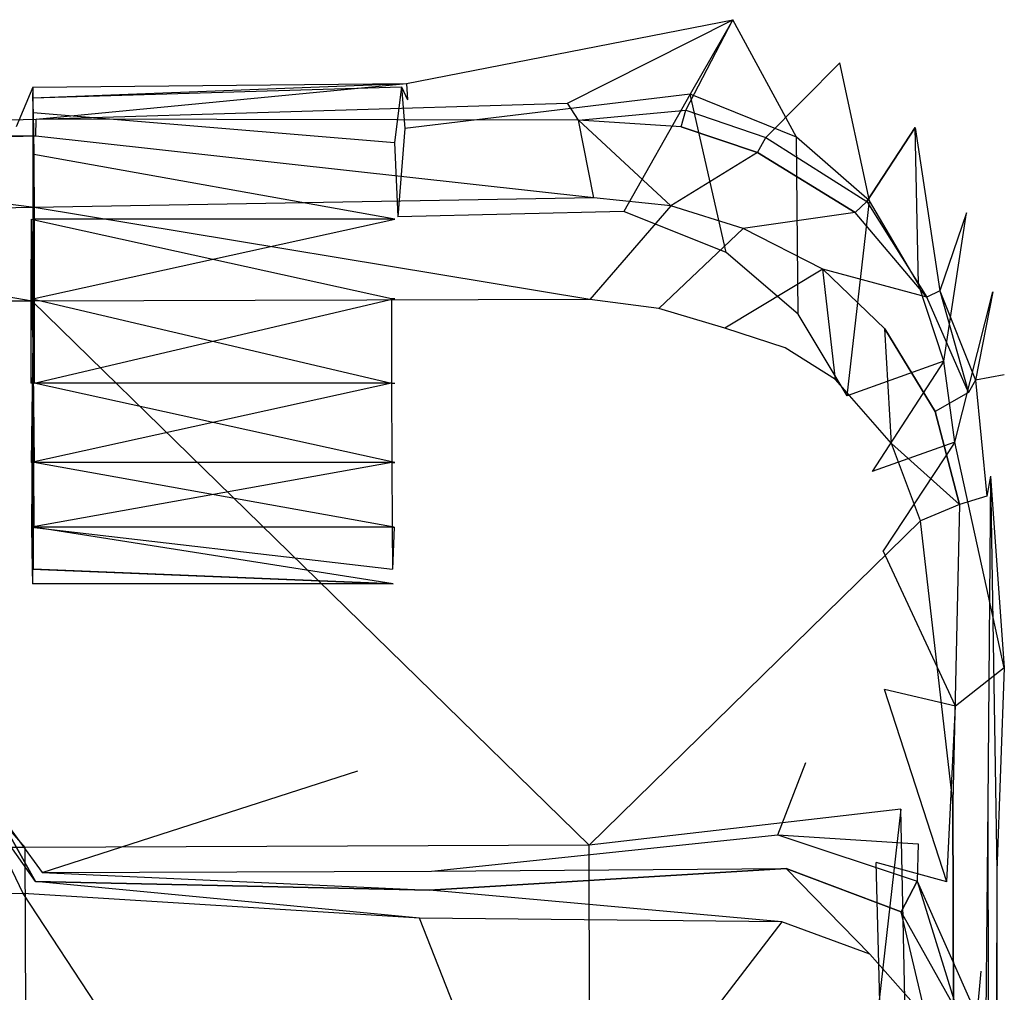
# Model space of a CAD drawing. Extents: x 0 to 0.379, y -0.457 to 0.
# Tile 18 of 18: x 0.327 to 0.379, y -0.051 to 0. Entities that reach past the tile are written whole.
import ezdxf

# ---------------------------------------------------------------- set-up
doc = ezdxf.new("R2010")
doc.units = 0
doc.layers.add('L0_DECKEL_0_N_9M80S101____REPLA', color=7, linetype='CONTINUOUS')
doc.layers.add('L1_RAHMEN_0_N_9M80S101____REPLA', color=7, linetype='CONTINUOUS')

msp = doc.modelspace()

# ---------------------------------------------------------------- linework, layer by layer
at = {"layer": 'L0_DECKEL_0_N_9M80S101____REPLA', "color": 8}
for points, invisible_edges in [([(0.34726, -0.003364, 0.030157), (0.364507, 0, 0.029178), (0.347316, -0.004227, 0.02867), (0.34726, -0.003364, 0.030157)], 14), ([(0.355769, -0.004403, 0.048477), (0.364507, 0, 0.029178), (0.34726, -0.003364, 0.030157), (0.355769, -0.004403, 0.048477)], 14), ([(0.364507, 0, 0.029178), (0.362257, -0.003936, 0.028179), (0.347316, -0.004227, 0.02867), (0.364507, 0, 0.029178)], 14), ([(0.362019, -0.004776, 0.048596), (0.364507, 0, 0.029178), (0.355769, -0.004403, 0.048477), (0.362019, -0.004776, 0.048596)], 14), ([(0.362019, -0.004776, 0.048596), (0.366256, -0.00623, 0.048462), (0.364507, 0, 0.029178), (0.362019, -0.004776, 0.048596)], 14), ([(0.364507, 0, 0.029178), (0.367876, -0.006209, 0.027742), (0.362257, -0.003936, 0.028179), (0.364507, 0, 0.029178)], 13), ([(0.367876, -0.006209, 0.027742), (0.364507, 0, 0.029178), (0.37016, -0.002271, 0.028744), (0.367876, -0.006209, 0.027742)], 14), ([(0.366256, -0.00623, 0.048462), (0.37016, -0.002271, 0.028744), (0.364507, 0, 0.029178), (0.366256, -0.00623, 0.048462)], 14), ([(0.366256, -0.00623, 0.048462), (0.371592, -0.0096, 0.047653), (0.37016, -0.002271, 0.028744), (0.366256, -0.00623, 0.048462)], 14), ([(0.37016, -0.002271, 0.028744), (0.371725, -0.009566, 0.027409), (0.367876, -0.006209, 0.027742), (0.37016, -0.002271, 0.028744)], 13), ([(0.371725, -0.009566, 0.027409), (0.37016, -0.002271, 0.028744), (0.374145, -0.005693, 0.028418), (0.371725, -0.009566, 0.027409)], 14), ([(0.371592, -0.0096, 0.047653), (0.374145, -0.005693, 0.028418), (0.37016, -0.002271, 0.028744), (0.371592, -0.0096, 0.047653)], 14), ([(0.327513, -0.003558, 0.041096), (0.326644, -0.005662, 0.040665), (0.301881, -0.00591, 0.048862), (0.327513, -0.003558, 0.041096)], 14), ([(0.301881, -0.00591, 0.048862), (0.327685, -0.00525, 0.048677), (0.327513, -0.003558, 0.041096), (0.301881, -0.00591, 0.048862)], 14), ([(0.327513, -0.003558, 0.041096), (0.32751, -0.01697, 0.032928), (0.327428, -0.010547, 0.044063), (0.327513, -0.003558, 0.041096)], 14), ([(0.327506, -0.004126, 0.03294), (0.34726, -0.003364, 0.030157), (0.347007, -0.003544, 0.028578), (0.327506, -0.004126, 0.03294)], 14), ([(0.327513, -0.003558, 0.041096), (0.34726, -0.003364, 0.030157), (0.327506, -0.004126, 0.03294), (0.327513, -0.003558, 0.041096)], 14), ([(0.327506, -0.004126, 0.03294), (0.347007, -0.003544, 0.028578), (0.327537, -0.004901, 0.028548), (0.327506, -0.004126, 0.03294)], 14), ([(0.327513, -0.003558, 0.041096), (0.327506, -0.004126, 0.03294), (0.32751, -0.01697, 0.032928), (0.327513, -0.003558, 0.041096)], 14), ([(0.327685, -0.00525, 0.048677), (0.34726, -0.003364, 0.030157), (0.327513, -0.003558, 0.041096), (0.327685, -0.00525, 0.048677)], 14), ([(0.347007, -0.003544, 0.028578), (0.346626, -0.006493, 0.023742), (0.327537, -0.004901, 0.028548), (0.347007, -0.003544, 0.028578)], 14), ([(0.327685, -0.00525, 0.048677), (0.355769, -0.004403, 0.048477), (0.34726, -0.003364, 0.030157), (0.327685, -0.00525, 0.048677)], 14), ([(0.347007, -0.003544, 0.028578), (0.347171, -0.005756, 0.027462), (0.346626, -0.006493, 0.023742), (0.347007, -0.003544, 0.028578)], 14), ([(0.34726, -0.003364, 0.030157), (0.347316, -0.004227, 0.02867), (0.347007, -0.003544, 0.028578), (0.34726, -0.003364, 0.030157)], 14), ([(0.347007, -0.003544, 0.028578), (0.347316, -0.004227, 0.02867), (0.347171, -0.005756, 0.027462), (0.347007, -0.003544, 0.028578)], 14), ([(0.327506, -0.004126, 0.03294), (0.327537, -0.004901, 0.028548), (0.32751, -0.01697, 0.032928), (0.327506, -0.004126, 0.03294)], 14), ([(0.362257, -0.003936, 0.028179), (0.347171, -0.005756, 0.027462), (0.347316, -0.004227, 0.02867), (0.362257, -0.003936, 0.028179)], 14), ([(0.362257, -0.003936, 0.028179), (0.358747, -0.010127, 0.029138), (0.347171, -0.005756, 0.027462), (0.362257, -0.003936, 0.028179)], 14), ([(0.362257, -0.003936, 0.028179), (0.364151, -0.012297, 0.028701), (0.358747, -0.010127, 0.029138), (0.362257, -0.003936, 0.028179)], 13), ([(0.364151, -0.012297, 0.028701), (0.362257, -0.003936, 0.028179), (0.367876, -0.006209, 0.027742), (0.364151, -0.012297, 0.028701)], 14), ([(0.327685, -0.00525, 0.048677), (0.356351, -0.005317, 0.051675), (0.355769, -0.004403, 0.048477), (0.327685, -0.00525, 0.048677)], 13), ([(0.356351, -0.005317, 0.051675), (0.362019, -0.004776, 0.048596), (0.355769, -0.004403, 0.048477), (0.356351, -0.005317, 0.051675)], 14), ([(0.327537, -0.004901, 0.028548), (0.327564, -0.007131, 0.024685), (0.32751, -0.01697, 0.032928), (0.327537, -0.004901, 0.028548)], 14), ([(0.327537, -0.004901, 0.028548), (0.346626, -0.006493, 0.023742), (0.327564, -0.007131, 0.024685), (0.327537, -0.004901, 0.028548)], 14), ([(0.361779, -0.005658, 0.051728), (0.362019, -0.004776, 0.048596), (0.356351, -0.005317, 0.051675), (0.361779, -0.005658, 0.051728)], 14), ([(0.361779, -0.005658, 0.051728), (0.365815, -0.007017, 0.05167), (0.362019, -0.004776, 0.048596), (0.361779, -0.005658, 0.051728)], 14), ([(0.365815, -0.007017, 0.05167), (0.366256, -0.00623, 0.048462), (0.362019, -0.004776, 0.048596), (0.365815, -0.007017, 0.05167)], 14), ([(0.301881, -0.00591, 0.048862), (0.327684, -0.00616, 0.051862), (0.327685, -0.00525, 0.048677), (0.301881, -0.00591, 0.048862)], 13), ([(0.356351, -0.005317, 0.051675), (0.327685, -0.00525, 0.048677), (0.327684, -0.00616, 0.051862), (0.356351, -0.005317, 0.051675)], 14), ([(0.357173, -0.00942, 0.05457), (0.356351, -0.005317, 0.051675), (0.327684, -0.00616, 0.051862), (0.357173, -0.00942, 0.05457)], 14), ([(0.361233, -0.00983, 0.0545), (0.356351, -0.005317, 0.051675), (0.357173, -0.00942, 0.05457), (0.361233, -0.00983, 0.0545)], 14), ([(0.361779, -0.005658, 0.051728), (0.356351, -0.005317, 0.051675), (0.361233, -0.00983, 0.0545), (0.361779, -0.005658, 0.051728)], 14), ([(0.365815, -0.007017, 0.05167), (0.361779, -0.005658, 0.051728), (0.361233, -0.00983, 0.0545), (0.365815, -0.007017, 0.05167)], 14), ([(0.374145, -0.005693, 0.028418), (0.371592, -0.0096, 0.047653), (0.375441, -0.014319, 0.046491), (0.374145, -0.005693, 0.028418)], 14), ([(0.374145, -0.005693, 0.028418), (0.374329, -0.013978, 0.027058), (0.371725, -0.009566, 0.027409), (0.374145, -0.005693, 0.028418)], 13), ([(0.374329, -0.013978, 0.027058), (0.374145, -0.005693, 0.028418), (0.376855, -0.010206, 0.02806), (0.374329, -0.013978, 0.027058)], 14), ([(0.374145, -0.005693, 0.028418), (0.375441, -0.014319, 0.046491), (0.376855, -0.010206, 0.02806), (0.374145, -0.005693, 0.028418)], 14), ([(0.327684, -0.00616, 0.051862), (0.301881, -0.00591, 0.048862), (0.301872, -0.006807, 0.052043), (0.327684, -0.00616, 0.051862)], 14), ([(0.327684, -0.00616, 0.051862), (0.301872, -0.006807, 0.052043), (0.327592, -0.009922, 0.054921), (0.327684, -0.00616, 0.051862)], 14), ([(0.357173, -0.00942, 0.05457), (0.327684, -0.00616, 0.051862), (0.327592, -0.009922, 0.054921), (0.357173, -0.00942, 0.05457)], 14), ([(0.347171, -0.005756, 0.027462), (0.346809, -0.010419, 0.026502), (0.346626, -0.006493, 0.023742), (0.347171, -0.005756, 0.027462)], 14), ([(0.358747, -0.010127, 0.029138), (0.346809, -0.010419, 0.026502), (0.347171, -0.005756, 0.027462), (0.358747, -0.010127, 0.029138)], 14), ([(0.367876, -0.006209, 0.027742), (0.36796, -0.015569, 0.028374), (0.364151, -0.012297, 0.028701), (0.367876, -0.006209, 0.027742)], 13), ([(0.365815, -0.007017, 0.05167), (0.370969, -0.010195, 0.051386), (0.366256, -0.00623, 0.048462), (0.365815, -0.007017, 0.05167)], 14), ([(0.370969, -0.010195, 0.051386), (0.371592, -0.0096, 0.047653), (0.366256, -0.00623, 0.048462), (0.370969, -0.010195, 0.051386)], 14), ([(0.36796, -0.015569, 0.028374), (0.367876, -0.006209, 0.027742), (0.371725, -0.009566, 0.027409), (0.36796, -0.015569, 0.028374)], 14), ([(0.346639, -0.010547, 0.021953), (0.327564, -0.007131, 0.024685), (0.346626, -0.006493, 0.023742), (0.346639, -0.010547, 0.021953)], 14), ([(0.346626, -0.006493, 0.023742), (0.346809, -0.010419, 0.026502), (0.346639, -0.010547, 0.021953), (0.346626, -0.006493, 0.023742)], 14), ([(0.327592, -0.009922, 0.054921), (0.301872, -0.006807, 0.052043), (0.301861, -0.010304, 0.055169), (0.327592, -0.009922, 0.054921)], 14), ([(0.327564, -0.007131, 0.024685), (0.327584, -0.010547, 0.021818), (0.32751, -0.01697, 0.032928), (0.327564, -0.007131, 0.024685)], 14), ([(0.346639, -0.010547, 0.021953), (0.327584, -0.010547, 0.021818), (0.327564, -0.007131, 0.024685), (0.346639, -0.010547, 0.021953)], 14), ([(0.365815, -0.007017, 0.05167), (0.361233, -0.00983, 0.0545), (0.365058, -0.011033, 0.054277), (0.365815, -0.007017, 0.05167)], 14), ([(0.370969, -0.010195, 0.051386), (0.365815, -0.007017, 0.05167), (0.365058, -0.011033, 0.054277), (0.370969, -0.010195, 0.051386)], 14), ([(0.357173, -0.00942, 0.05457), (0.327592, -0.009922, 0.054921), (0.356961, -0.014779, 0.055397), (0.357173, -0.00942, 0.05457)], 14), ([(0.361233, -0.00983, 0.0545), (0.357173, -0.00942, 0.05457), (0.356961, -0.014779, 0.055397), (0.361233, -0.00983, 0.0545)], 14), ([(0.361233, -0.00983, 0.0545), (0.356961, -0.014779, 0.055397), (0.360592, -0.015267, 0.055202), (0.361233, -0.00983, 0.0545)], 14), ([(0.365058, -0.011033, 0.054277), (0.361233, -0.00983, 0.0545), (0.360592, -0.015267, 0.055202), (0.365058, -0.011033, 0.054277)], 14), ([(0.371725, -0.009566, 0.027409), (0.37055, -0.019883, 0.028016), (0.36796, -0.015569, 0.028374), (0.371725, -0.009566, 0.027409)], 13), ([(0.37055, -0.019883, 0.028016), (0.371725, -0.009566, 0.027409), (0.374329, -0.013978, 0.027058), (0.37055, -0.019883, 0.028016)], 14), ([(0.371592, -0.0096, 0.047653), (0.370969, -0.010195, 0.051386), (0.374757, -0.014661, 0.050784), (0.371592, -0.0096, 0.047653)], 14), ([(0.371592, -0.0096, 0.047653), (0.374757, -0.014661, 0.050784), (0.375441, -0.014319, 0.046491), (0.371592, -0.0096, 0.047653)], 14), ([(0.327481, -0.014877, 0.056018), (0.301861, -0.010304, 0.055169), (0.301855, -0.014947, 0.05642), (0.327481, -0.014877, 0.056018)], 14), ([(0.327592, -0.009922, 0.054921), (0.301861, -0.010304, 0.055169), (0.327481, -0.014877, 0.056018), (0.327592, -0.009922, 0.054921)], 14), ([(0.356961, -0.014779, 0.055397), (0.327592, -0.009922, 0.054921), (0.327481, -0.014877, 0.056018), (0.356961, -0.014779, 0.055397)], 14), ([(0.370969, -0.010195, 0.051386), (0.365058, -0.011033, 0.054277), (0.36927, -0.013188, 0.053848), (0.370969, -0.010195, 0.051386)], 14), ([(0.374757, -0.014661, 0.050784), (0.370969, -0.010195, 0.051386), (0.36927, -0.013188, 0.053848), (0.374757, -0.014661, 0.050784)], 14), ([(0.376855, -0.010206, 0.02806), (0.375667, -0.018043, 0.026624), (0.374329, -0.013978, 0.027058), (0.376855, -0.010206, 0.02806)], 13), ([(0.376855, -0.010206, 0.02806), (0.375441, -0.014319, 0.046491), (0.378244, -0.014378, 0.027609), (0.376855, -0.010206, 0.02806)], 14), ([(0.375667, -0.018043, 0.026624), (0.376855, -0.010206, 0.02806), (0.378244, -0.014378, 0.027609), (0.375667, -0.018043, 0.026624)], 14), ([(0.327428, -0.010547, 0.044063), (0.32751, -0.01697, 0.032928), (0.327417, -0.014739, 0.045588), (0.327428, -0.010547, 0.044063)], 14), ([(0.346472, -0.014739, 0.045722), (0.327428, -0.010547, 0.044063), (0.327417, -0.014739, 0.045588), (0.346472, -0.014739, 0.045722)], 13), ([(0.327428, -0.010547, 0.044063), (0.346472, -0.014739, 0.045722), (0.346482, -0.010547, 0.044197), (0.327428, -0.010547, 0.044063)], 14), ([(0.327584, -0.010547, 0.021818), (0.327595, -0.014739, 0.020293), (0.32751, -0.01697, 0.032928), (0.327584, -0.010547, 0.021818)], 14), ([(0.346639, -0.010547, 0.021953), (0.327595, -0.014739, 0.020293), (0.327584, -0.010547, 0.021818), (0.346639, -0.010547, 0.021953)], 13), ([(0.327595, -0.014739, 0.020293), (0.346639, -0.010547, 0.021953), (0.34665, -0.014739, 0.020427), (0.327595, -0.014739, 0.020293)], 14), ([(0.346472, -0.014739, 0.045722), (0.34665, -0.014739, 0.020427), (0.346639, -0.010547, 0.021953), (0.346472, -0.014739, 0.045722)], 14), ([(0.365058, -0.011033, 0.054277), (0.360592, -0.015267, 0.055202), (0.364096, -0.016294, 0.054886), (0.365058, -0.011033, 0.054277)], 14), ([(0.36927, -0.013188, 0.053848), (0.365058, -0.011033, 0.054277), (0.364096, -0.016294, 0.054886), (0.36927, -0.013188, 0.053848)], 14), ([(0.36927, -0.013188, 0.053848), (0.364096, -0.016294, 0.054886), (0.367271, -0.017333, 0.054576), (0.36927, -0.013188, 0.053848)], 14), ([(0.369936, -0.019008, 0.054143), (0.36927, -0.013188, 0.053848), (0.367271, -0.017333, 0.054576), (0.369936, -0.019008, 0.054143)], 14), ([(0.374757, -0.014661, 0.050784), (0.36927, -0.013188, 0.053848), (0.372541, -0.016327, 0.053195), (0.374757, -0.014661, 0.050784)], 14), ([(0.372541, -0.016327, 0.053195), (0.36927, -0.013188, 0.053848), (0.369936, -0.019008, 0.054143), (0.372541, -0.016327, 0.053195)], 14), ([(0.375667, -0.018043, 0.026624), (0.37055, -0.019883, 0.028016), (0.374329, -0.013978, 0.027058), (0.375667, -0.018043, 0.026624)], 14), ([(0.375441, -0.014319, 0.046491), (0.374757, -0.014661, 0.050784), (0.376972, -0.019691, 0.049893), (0.375441, -0.014319, 0.046491)], 14), ([(0.375441, -0.014319, 0.046491), (0.377334, -0.019055, 0.045622), (0.378244, -0.014378, 0.027609), (0.375441, -0.014319, 0.046491)], 14), ([(0.375441, -0.014319, 0.046491), (0.376972, -0.019691, 0.049893), (0.377334, -0.019055, 0.045622), (0.375441, -0.014319, 0.046491)], 14), ([(0.378244, -0.014378, 0.027609), (0.376244, -0.022317, 0.026317), (0.375667, -0.018043, 0.026624), (0.378244, -0.014378, 0.027609)], 13), ([(0.376244, -0.022317, 0.026317), (0.378244, -0.014378, 0.027609), (0.378841, -0.018774, 0.027277), (0.376244, -0.022317, 0.026317)], 14), ([(0.378244, -0.014378, 0.027609), (0.377334, -0.019055, 0.045622), (0.378841, -0.018774, 0.027277), (0.378244, -0.014378, 0.027609)], 14), ([(0.327481, -0.014877, 0.056018), (0.301855, -0.014947, 0.05642), (0.327117, -0.043739, 0.050171), (0.327481, -0.014877, 0.056018)], 14), ([(0.327117, -0.043739, 0.050171), (0.301855, -0.014947, 0.05642), (0.301858, -0.043842, 0.050612), (0.327117, -0.043739, 0.050171)], 14), ([(0.356915, -0.043618, 0.049651), (0.327481, -0.014877, 0.056018), (0.327117, -0.043739, 0.050171), (0.356915, -0.043618, 0.049651)], 14), ([(0.327417, -0.014739, 0.045588), (0.32751, -0.01697, 0.032928), (0.327417, -0.019199, 0.045588), (0.327417, -0.014739, 0.045588)], 14), ([(0.346472, -0.019199, 0.045722), (0.327417, -0.014739, 0.045588), (0.327417, -0.019199, 0.045588), (0.346472, -0.019199, 0.045722)], 13), ([(0.327417, -0.014739, 0.045588), (0.346472, -0.019199, 0.045722), (0.346472, -0.014739, 0.045722), (0.327417, -0.014739, 0.045588)], 14), ([(0.356961, -0.014779, 0.055397), (0.327481, -0.014877, 0.056018), (0.356915, -0.043618, 0.049651), (0.356961, -0.014779, 0.055397)], 14), ([(0.327595, -0.014739, 0.020293), (0.327595, -0.019199, 0.020293), (0.32751, -0.01697, 0.032928), (0.327595, -0.014739, 0.020293)], 14), ([(0.34665, -0.014739, 0.020427), (0.327595, -0.019199, 0.020293), (0.327595, -0.014739, 0.020293), (0.34665, -0.014739, 0.020427)], 13), ([(0.327595, -0.019199, 0.020293), (0.34665, -0.014739, 0.020427), (0.34665, -0.019199, 0.020427), (0.327595, -0.019199, 0.020293)], 14), ([(0.346472, -0.019199, 0.045722), (0.34665, -0.019199, 0.020427), (0.34665, -0.014739, 0.020427), (0.346472, -0.019199, 0.045722)], 14), ([(0.34665, -0.014739, 0.020427), (0.346472, -0.014739, 0.045722), (0.346472, -0.019199, 0.045722), (0.34665, -0.014739, 0.020427)], 13), ([(0.360592, -0.015267, 0.055202), (0.356961, -0.014779, 0.055397), (0.356915, -0.043618, 0.049651), (0.360592, -0.015267, 0.055202)], 14), ([(0.376972, -0.019691, 0.049893), (0.374757, -0.014661, 0.050784), (0.372541, -0.016327, 0.053195), (0.376972, -0.019691, 0.049893)], 14), ([(0.364096, -0.016294, 0.054886), (0.360592, -0.015267, 0.055202), (0.356915, -0.043618, 0.049651), (0.364096, -0.016294, 0.054886)], 14), ([(0.367271, -0.017333, 0.054576), (0.364096, -0.016294, 0.054886), (0.356915, -0.043618, 0.049651), (0.367271, -0.017333, 0.054576)], 14), ([(0.372888, -0.022391, 0.053318), (0.372541, -0.016327, 0.053195), (0.369936, -0.019008, 0.054143), (0.372888, -0.022391, 0.053318)], 14), ([(0.372541, -0.016327, 0.053195), (0.375197, -0.020704, 0.052192), (0.376972, -0.019691, 0.049893), (0.372541, -0.016327, 0.053195)], 14), ([(0.375197, -0.020704, 0.052192), (0.372541, -0.016327, 0.053195), (0.372888, -0.022391, 0.053318), (0.375197, -0.020704, 0.052192)], 14), ([(0.32751, -0.01697, 0.032928), (0.327428, -0.02339, 0.044063), (0.327417, -0.019199, 0.045588), (0.32751, -0.01697, 0.032928)], 14), ([(0.32751, -0.01697, 0.032928), (0.327448, -0.026807, 0.041196), (0.327428, -0.02339, 0.044063), (0.32751, -0.01697, 0.032928)], 14), ([(0.32751, -0.01697, 0.032928), (0.327475, -0.029037, 0.037333), (0.327448, -0.026807, 0.041196), (0.32751, -0.01697, 0.032928)], 14), ([(0.32751, -0.01697, 0.032928), (0.327506, -0.029812, 0.03294), (0.327475, -0.029037, 0.037333), (0.32751, -0.01697, 0.032928)], 14), ([(0.32751, -0.01697, 0.032928), (0.327537, -0.029037, 0.028548), (0.327506, -0.029812, 0.03294), (0.32751, -0.01697, 0.032928)], 14), ([(0.32751, -0.01697, 0.032928), (0.327595, -0.019199, 0.020293), (0.327584, -0.02339, 0.021818), (0.32751, -0.01697, 0.032928)], 14), ([(0.32751, -0.01697, 0.032928), (0.327584, -0.02339, 0.021818), (0.327564, -0.026807, 0.024685), (0.32751, -0.01697, 0.032928)], 14), ([(0.32751, -0.01697, 0.032928), (0.327564, -0.026807, 0.024685), (0.327537, -0.029037, 0.028548), (0.32751, -0.01697, 0.032928)], 14), ([(0.369936, -0.019008, 0.054143), (0.367271, -0.017333, 0.054576), (0.356915, -0.043618, 0.049651), (0.369936, -0.019008, 0.054143)], 14), ([(0.375667, -0.018043, 0.026624), (0.371879, -0.023871, 0.027564), (0.37055, -0.019883, 0.028016), (0.375667, -0.018043, 0.026624)], 14), ([(0.376244, -0.022317, 0.026317), (0.371879, -0.023871, 0.027564), (0.375667, -0.018043, 0.026624), (0.376244, -0.022317, 0.026317)], 14), ([(0.327428, -0.02339, 0.044063), (0.346472, -0.019199, 0.045722), (0.327417, -0.019199, 0.045588), (0.327428, -0.02339, 0.044063)], 13), ([(0.346472, -0.019199, 0.045722), (0.327428, -0.02339, 0.044063), (0.346482, -0.02339, 0.044197), (0.346472, -0.019199, 0.045722)], 14), ([(0.327595, -0.019199, 0.020293), (0.346639, -0.02339, 0.021953), (0.327584, -0.02339, 0.021818), (0.327595, -0.019199, 0.020293)], 13), ([(0.346639, -0.02339, 0.021953), (0.327595, -0.019199, 0.020293), (0.34665, -0.019199, 0.020427), (0.346639, -0.02339, 0.021953)], 14), ([(0.34665, -0.019199, 0.020427), (0.346472, -0.019199, 0.045722), (0.346482, -0.02339, 0.044197), (0.34665, -0.019199, 0.020427)], 13), ([(0.346482, -0.02339, 0.044197), (0.346639, -0.02339, 0.021953), (0.34665, -0.019199, 0.020427), (0.346482, -0.02339, 0.044197)], 14), ([(0.372888, -0.022391, 0.053318), (0.369936, -0.019008, 0.054143), (0.356915, -0.043618, 0.049651), (0.372888, -0.022391, 0.053318)], 14), ([(0.378857, -0.034247, 0.027423), (0.376244, -0.022317, 0.026317), (0.378841, -0.018774, 0.027277), (0.378857, -0.034247, 0.027423)], 14), ([(0.377334, -0.019055, 0.045622), (0.376972, -0.019691, 0.049893), (0.377938, -0.025169, 0.048916), (0.377334, -0.019055, 0.045622)], 14), ([(0.378841, -0.018774, 0.027277), (0.377334, -0.019055, 0.045622), (0.378129, -0.024121, 0.044493), (0.378841, -0.018774, 0.027277)], 14), ([(0.377334, -0.019055, 0.045622), (0.377938, -0.025169, 0.048916), (0.378129, -0.024121, 0.044493), (0.377334, -0.019055, 0.045622)], 14), ([(0.378129, -0.024121, 0.044493), (0.378857, -0.034247, 0.027423), (0.378841, -0.018774, 0.027277), (0.378129, -0.024121, 0.044493)], 14), ([(0.376972, -0.019691, 0.049893), (0.375197, -0.020704, 0.052192), (0.377938, -0.025169, 0.048916), (0.376972, -0.019691, 0.049893)], 14), ([(0.376484, -0.025617, 0.051158), (0.375197, -0.020704, 0.052192), (0.372888, -0.022391, 0.053318), (0.376484, -0.025617, 0.051158)], 14), ([(0.375197, -0.020704, 0.052192), (0.376484, -0.025617, 0.051158), (0.377938, -0.025169, 0.048916), (0.375197, -0.020704, 0.052192)], 14), ([(0.376244, -0.022317, 0.026317), (0.37245, -0.028073, 0.027232), (0.371879, -0.023871, 0.027564), (0.376244, -0.022317, 0.026317)], 14), ([(0.376281, -0.036276, 0.027433), (0.37245, -0.028073, 0.027232), (0.376244, -0.022317, 0.026317), (0.376281, -0.036276, 0.027433)], 14), ([(0.378857, -0.034247, 0.027423), (0.376281, -0.036276, 0.027433), (0.376244, -0.022317, 0.026317), (0.378857, -0.034247, 0.027423)], 14), ([(0.37443, -0.026481, 0.052425), (0.372888, -0.022391, 0.053318), (0.356915, -0.043618, 0.049651), (0.37443, -0.026481, 0.052425)], 14), ([(0.376484, -0.025617, 0.051158), (0.372888, -0.022391, 0.053318), (0.37443, -0.026481, 0.052425), (0.376484, -0.025617, 0.051158)], 14), ([(0.327448, -0.026807, 0.041196), (0.346482, -0.02339, 0.044197), (0.327428, -0.02339, 0.044063), (0.327448, -0.026807, 0.041196)], 13), ([(0.346482, -0.02339, 0.044197), (0.327448, -0.026807, 0.041196), (0.346502, -0.026807, 0.04133), (0.346482, -0.02339, 0.044197)], 14), ([(0.327584, -0.02339, 0.021818), (0.346619, -0.026807, 0.024819), (0.327564, -0.026807, 0.024685), (0.327584, -0.02339, 0.021818)], 13), ([(0.346619, -0.026807, 0.024819), (0.327584, -0.02339, 0.021818), (0.346639, -0.02339, 0.021953), (0.346619, -0.026807, 0.024819)], 14), ([(0.346639, -0.02339, 0.021953), (0.346482, -0.02339, 0.044197), (0.346502, -0.026807, 0.04133), (0.346639, -0.02339, 0.021953)], 13), ([(0.346502, -0.026807, 0.04133), (0.346619, -0.026807, 0.024819), (0.346639, -0.02339, 0.021953), (0.346502, -0.026807, 0.04133)], 14), ([(0.378129, -0.024121, 0.044493), (0.377938, -0.025169, 0.048916), (0.377986, -0.041455, 0.046506), (0.378129, -0.024121, 0.044493)], 14), ([(0.378129, -0.024121, 0.044493), (0.377986, -0.041455, 0.046506), (0.378456, -0.044964, 0.037171), (0.378129, -0.024121, 0.044493)], 14), ([(0.378857, -0.034247, 0.027423), (0.378129, -0.024121, 0.044493), (0.378456, -0.044964, 0.037171), (0.378857, -0.034247, 0.027423)], 13), ([(0.377938, -0.025169, 0.048916), (0.376484, -0.025617, 0.051158), (0.377986, -0.041455, 0.046506), (0.377938, -0.025169, 0.048916)], 14), ([(0.376484, -0.025617, 0.051158), (0.37443, -0.026481, 0.052425), (0.376144, -0.041354, 0.04853), (0.376484, -0.025617, 0.051158)], 14), ([(0.376484, -0.025617, 0.051158), (0.376144, -0.041354, 0.04853), (0.377986, -0.041455, 0.046506), (0.376484, -0.025617, 0.051158)], 14), ([(0.37443, -0.026481, 0.052425), (0.356915, -0.043618, 0.049651), (0.37338, -0.041709, 0.049642), (0.37443, -0.026481, 0.052425)], 14), ([(0.376144, -0.041354, 0.04853), (0.37443, -0.026481, 0.052425), (0.37338, -0.041709, 0.049642), (0.376144, -0.041354, 0.04853)], 14), ([(0.34653, -0.029037, 0.037467), (0.327448, -0.026807, 0.041196), (0.327475, -0.029037, 0.037333), (0.34653, -0.029037, 0.037467)], 13), ([(0.327448, -0.026807, 0.041196), (0.34653, -0.029037, 0.037467), (0.346502, -0.026807, 0.04133), (0.327448, -0.026807, 0.041196)], 14), ([(0.346561, -0.029812, 0.033075), (0.327537, -0.029037, 0.028548), (0.327564, -0.026807, 0.024685), (0.346561, -0.029812, 0.033075)], 14), ([(0.346561, -0.029812, 0.033075), (0.327564, -0.026807, 0.024685), (0.346619, -0.026807, 0.024819), (0.346561, -0.029812, 0.033075)], 14), ([(0.346619, -0.026807, 0.024819), (0.346502, -0.026807, 0.04133), (0.34653, -0.029037, 0.037467), (0.346619, -0.026807, 0.024819)], 13), ([(0.346619, -0.026807, 0.024819), (0.34653, -0.029037, 0.037467), (0.346561, -0.029812, 0.033075), (0.346619, -0.026807, 0.024819)], 14), ([(0.376281, -0.036276, 0.027433), (0.372525, -0.035399, 0.027378), (0.37245, -0.028073, 0.027232), (0.376281, -0.036276, 0.027433)], 14), ([(0.346561, -0.029812, 0.033075), (0.327475, -0.029037, 0.037333), (0.327506, -0.029812, 0.03294), (0.346561, -0.029812, 0.033075)], 13), ([(0.327475, -0.029037, 0.037333), (0.346561, -0.029812, 0.033075), (0.34653, -0.029037, 0.037467), (0.327475, -0.029037, 0.037333)], 14), ([(0.346561, -0.029812, 0.033075), (0.327506, -0.029812, 0.03294), (0.327537, -0.029037, 0.028548), (0.346561, -0.029812, 0.033075)], 14), ([(0.378857, -0.034247, 0.027423), (0.378456, -0.044964, 0.037171), (0.376281, -0.036276, 0.027433), (0.378857, -0.034247, 0.027423)], 14), ([(0.375822, -0.045551, 0.037184), (0.372078, -0.044541, 0.037126), (0.372525, -0.035399, 0.027378), (0.375822, -0.045551, 0.037184)], 14), ([(0.375822, -0.045551, 0.037184), (0.372525, -0.035399, 0.027378), (0.376281, -0.036276, 0.027433), (0.375822, -0.045551, 0.037184)], 14), ([(0.375822, -0.045551, 0.037184), (0.376281, -0.036276, 0.027433), (0.378456, -0.044964, 0.037171), (0.375822, -0.045551, 0.037184)], 14), ([(0.376548, -0.186788, 0.034884), (0.376144, -0.041354, 0.04853), (0.37338, -0.041709, 0.049642), (0.376548, -0.186788, 0.034884)], 14), ([(0.376144, -0.041354, 0.04853), (0.376548, -0.186788, 0.034884), (0.377986, -0.041455, 0.046506), (0.376144, -0.041354, 0.04853)], 14), ([(0.377986, -0.041455, 0.046506), (0.376548, -0.186788, 0.034884), (0.378316, -0.186753, 0.032281), (0.377986, -0.041455, 0.046506)], 14), ([(0.377986, -0.041455, 0.046506), (0.378316, -0.186753, 0.032281), (0.378456, -0.044964, 0.037171), (0.377986, -0.041455, 0.046506)], 14), ([(0.357133, -0.186829, 0.036605), (0.37338, -0.041709, 0.049642), (0.356915, -0.043618, 0.049651), (0.357133, -0.186829, 0.036605)], 13), ([(0.37338, -0.041709, 0.049642), (0.357133, -0.186829, 0.036605), (0.373735, -0.186825, 0.03642), (0.37338, -0.041709, 0.049642)], 14), ([(0.376548, -0.186788, 0.034884), (0.37338, -0.041709, 0.049642), (0.373735, -0.186825, 0.03642), (0.376548, -0.186788, 0.034884)], 14), ([(0.356915, -0.043618, 0.049651), (0.327117, -0.043739, 0.050171), (0.327597, -0.186837, 0.036926), (0.356915, -0.043618, 0.049651)], 14), ([(0.357133, -0.186829, 0.036605), (0.356915, -0.043618, 0.049651), (0.327597, -0.186837, 0.036926), (0.357133, -0.186829, 0.036605)], 14), ([(0.327117, -0.043739, 0.050171), (0.301858, -0.043842, 0.050612), (0.301924, -0.186841, 0.037084), (0.327117, -0.043739, 0.050171)], 14), ([(0.327597, -0.186837, 0.036926), (0.327117, -0.043739, 0.050171), (0.301924, -0.186841, 0.037084), (0.327597, -0.186837, 0.036926)], 14), ([(0.375836, -0.187536, 0.027741), (0.372072, -0.188645, 0.028296), (0.372078, -0.044541, 0.037126), (0.375836, -0.187536, 0.027741)], 14), ([(0.375836, -0.187536, 0.027741), (0.372078, -0.044541, 0.037126), (0.375822, -0.045551, 0.037184), (0.375836, -0.187536, 0.027741)], 14), ([(0.378456, -0.044964, 0.037171), (0.378446, -0.186756, 0.028341), (0.375822, -0.045551, 0.037184), (0.378456, -0.044964, 0.037171)], 14), ([(0.378456, -0.044964, 0.037171), (0.378316, -0.186753, 0.032281), (0.378446, -0.186756, 0.028341), (0.378456, -0.044964, 0.037171)], 14), ([(0.378446, -0.186756, 0.028341), (0.375836, -0.187536, 0.027741), (0.375822, -0.045551, 0.037184), (0.378446, -0.186756, 0.028341)], 14)]:
    msp.add_3dface(points, dxfattribs=dict(at, invisible_edges=invisible_edges))
at = {"layer": 'L1_RAHMEN_0_N_9M80S101____REPLA', "color": 8, "invisible_edges": 14}
for points in [[(0.326335, -0.037164, 0.015296), (0.32569, -0.041623, 0.040971), (0.328002, -0.045063, 0.040073), (0.326335, -0.037164, 0.015296)], [(0.328002, -0.045063, 0.040073), (0.344685, -0.0397, 0.016005), (0.326335, -0.037164, 0.015296), (0.328002, -0.045063, 0.040073)], [(0.366892, -0.043065, 0.032123), (0.368376, -0.039244, 0.021061), (0.344685, -0.0397, 0.016005), (0.366892, -0.043065, 0.032123)], [(0.366892, -0.043065, 0.032123), (0.374305, -0.043543, 0.022303), (0.368376, -0.039244, 0.021061), (0.366892, -0.043065, 0.032123)], [(0.328002, -0.045063, 0.040073), (0.348594, -0.044992, 0.037608), (0.344685, -0.0397, 0.016005), (0.328002, -0.045063, 0.040073)], [(0.348594, -0.044992, 0.037608), (0.366892, -0.043065, 0.032123), (0.344685, -0.0397, 0.016005), (0.348594, -0.044992, 0.037608)], [(0.327001, -0.046169, 0.040618), (0.32464, -0.041266, 0.041865), (0.293989, -0.046746, 0.040537), (0.327001, -0.046169, 0.040618)], [(0.32766, -0.045537, 0.040623), (0.325347, -0.041417, 0.041547), (0.32464, -0.041266, 0.041865), (0.32766, -0.045537, 0.040623)], [(0.32766, -0.045537, 0.040623), (0.32464, -0.041266, 0.041865), (0.327001, -0.046169, 0.040618), (0.32766, -0.045537, 0.040623)], [(0.325347, -0.041417, 0.041547), (0.328002, -0.045063, 0.040073), (0.32569, -0.041623, 0.040971), (0.325347, -0.041417, 0.041547)], [(0.325347, -0.041417, 0.041547), (0.32766, -0.045537, 0.040623), (0.328002, -0.045063, 0.040073), (0.325347, -0.041417, 0.041547)], [(0.348594, -0.044992, 0.037608), (0.367321, -0.044847, 0.034679), (0.366892, -0.043065, 0.032123), (0.348594, -0.044992, 0.037608)], [(0.367321, -0.044847, 0.034679), (0.373413, -0.047142, 0.033024), (0.366892, -0.043065, 0.032123), (0.367321, -0.044847, 0.034679)], [(0.373413, -0.047142, 0.033024), (0.374256, -0.045527, 0.030886), (0.366892, -0.043065, 0.032123), (0.373413, -0.047142, 0.033024)], [(0.366892, -0.043065, 0.032123), (0.374256, -0.045527, 0.030886), (0.374305, -0.043543, 0.022303), (0.366892, -0.043065, 0.032123)], [(0.374305, -0.043543, 0.022303), (0.374256, -0.045527, 0.030886), (0.377608, -0.050277, 0.023243), (0.374305, -0.043543, 0.022303)], [(0.32766, -0.045537, 0.040623), (0.348485, -0.046002, 0.038807), (0.328002, -0.045063, 0.040073), (0.32766, -0.045537, 0.040623)], [(0.328002, -0.045063, 0.040073), (0.348485, -0.046002, 0.038807), (0.348594, -0.044992, 0.037608), (0.328002, -0.045063, 0.040073)], [(0.367321, -0.044847, 0.034679), (0.348485, -0.046002, 0.038807), (0.367101, -0.047663, 0.035378), (0.367321, -0.044847, 0.034679)], [(0.348485, -0.046002, 0.038807), (0.367321, -0.044847, 0.034679), (0.348594, -0.044992, 0.037608), (0.348485, -0.046002, 0.038807)], [(0.371754, -0.049385, 0.033701), (0.367321, -0.044847, 0.034679), (0.367101, -0.047663, 0.035378), (0.371754, -0.049385, 0.033701)], [(0.373413, -0.047142, 0.033024), (0.367321, -0.044847, 0.034679), (0.371754, -0.049385, 0.033701), (0.373413, -0.047142, 0.033024)], [(0.347951, -0.047469, 0.039151), (0.32766, -0.045537, 0.040623), (0.327001, -0.046169, 0.040618), (0.347951, -0.047469, 0.039151)], [(0.348485, -0.046002, 0.038807), (0.32766, -0.045537, 0.040623), (0.347951, -0.047469, 0.039151), (0.348485, -0.046002, 0.038807)], [(0.374256, -0.045527, 0.030886), (0.373413, -0.047142, 0.033024), (0.376421, -0.052512, 0.031063), (0.374256, -0.045527, 0.030886)], [(0.374256, -0.045527, 0.030886), (0.377396, -0.052584, 0.028921), (0.377608, -0.050277, 0.023243), (0.374256, -0.045527, 0.030886)], [(0.374256, -0.045527, 0.030886), (0.376421, -0.052512, 0.031063), (0.377396, -0.052584, 0.028921), (0.374256, -0.045527, 0.030886)], [(0.327001, -0.046169, 0.040618), (0.293989, -0.046746, 0.040537), (0.318184, -0.061615, 0.037086), (0.327001, -0.046169, 0.040618)], [(0.33713, -0.06156, 0.036802), (0.327001, -0.046169, 0.040618), (0.318184, -0.061615, 0.037086), (0.33713, -0.06156, 0.036802)], [(0.347951, -0.047469, 0.039151), (0.327001, -0.046169, 0.040618), (0.33713, -0.06156, 0.036802), (0.347951, -0.047469, 0.039151)], [(0.367101, -0.047663, 0.035378), (0.348485, -0.046002, 0.038807), (0.347951, -0.047469, 0.039151), (0.367101, -0.047663, 0.035378)], [(0.374739, -0.052749, 0.032184), (0.373413, -0.047142, 0.033024), (0.371754, -0.049385, 0.033701), (0.374739, -0.052749, 0.032184)], [(0.376421, -0.052512, 0.031063), (0.373413, -0.047142, 0.033024), (0.374739, -0.052749, 0.032184), (0.376421, -0.052512, 0.031063)], [(0.354506, -0.064089, 0.035067), (0.347951, -0.047469, 0.039151), (0.33713, -0.06156, 0.036802), (0.354506, -0.064089, 0.035067)], [(0.367101, -0.047663, 0.035378), (0.347951, -0.047469, 0.039151), (0.354506, -0.064089, 0.035067), (0.367101, -0.047663, 0.035378)], [(0.367101, -0.047663, 0.035378), (0.354506, -0.064089, 0.035067), (0.359578, -0.066678, 0.033914), (0.367101, -0.047663, 0.035378)], [(0.371754, -0.049385, 0.033701), (0.367101, -0.047663, 0.035378), (0.359578, -0.066678, 0.033914), (0.371754, -0.049385, 0.033701)], [(0.374739, -0.052749, 0.032184), (0.371754, -0.049385, 0.033701), (0.359578, -0.066678, 0.033914), (0.374739, -0.052749, 0.032184)], [(0.377608, -0.050277, 0.023243), (0.377396, -0.052584, 0.028921), (0.377636, -0.119856, 0.017063), (0.377608, -0.050277, 0.023243)]]:
    msp.add_3dface(points, dxfattribs=at)

doc.saveas('drawing.dxf')
